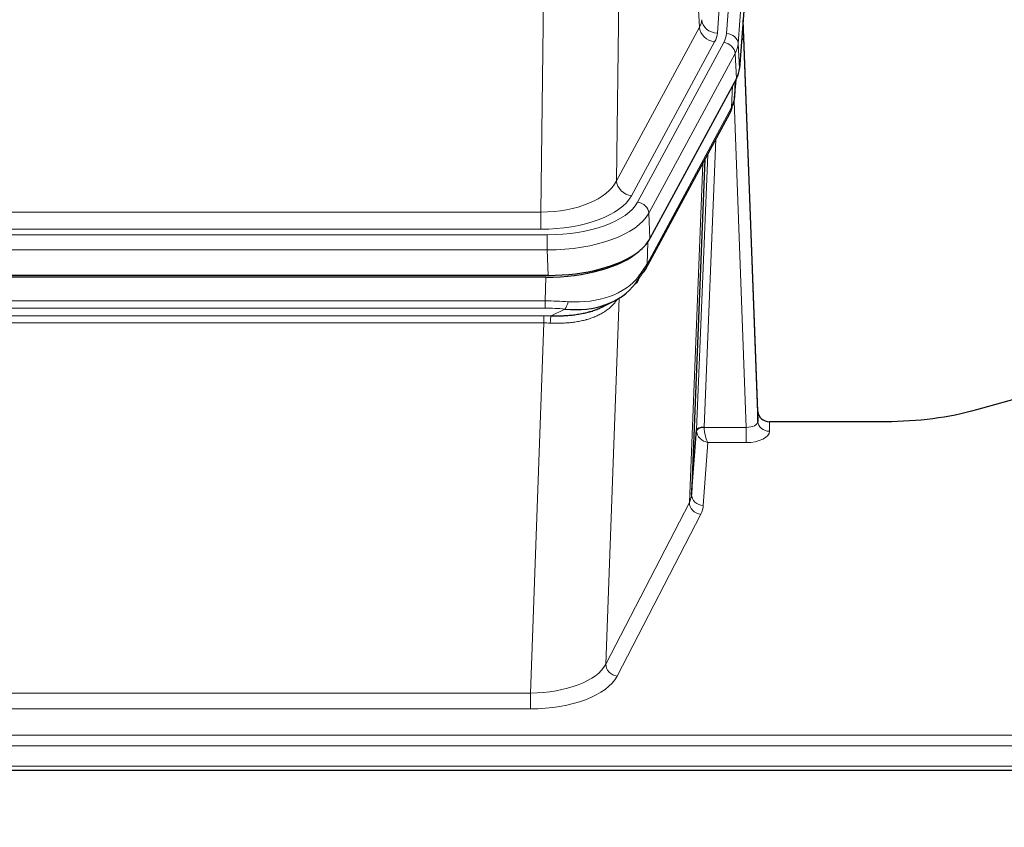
# Model space of a CAD drawing. Header units: inches. Extents: x 0 to 23760, y -13 to 16800.
# Tile 138 of 256: x 5158 to 5411, y 13621 to 13828. Entities that reach past the tile are written whole.
import ezdxf

# ---------------------------------------------------------------- set-up
doc = ezdxf.new("R2010")
doc.units = ezdxf.units.IN
doc.layers.add('1', color=7, linetype='Continuous', true_color=0xffffff)
doc.layers.add('254', color=7, linetype='Continuous', true_color=0xffffff)
doc.styles.add('latin_extended', font='simplex.shx')
doc.dimstyles.get("Standard").update_dxf_attribs({"dimtxt": 0.18, "dimasz": 0.18, "dimexe": 0.18, "dimexo": 0.0625, "dimgap": 0.09, "dimtad": 0, "dimtih": 1, "dimtoh": 1, "dimdec": 4, "dimzin": 0, "dimdsep": 46, "dimtxsty": 'Standard', "dimcen": 0.09, "dimadec": 0, "dimazin": 0, "dimtfac": 1, "dimtdec": 4, "dimtofl": 0, "dimtmove": 0, "dimatfit": 3, "dimfxl": 1, "dimtolj": 1, "dimtzin": 0, "dimarcsym": 0})

# ---------------------------------------------------------------- blocks, each defined once
blk = doc.blocks.new('_U12')
at = {"layer": '254', "color": 3, "linetype": 'Continuous', "lineweight": 13, "transparency": 16777216}
for p, q in [((8888.53, 13749.35), (8888.53, 9406.97)), ((1002.55, 13394.36), (1002.55, 9406.97)), ((1142.55, 9446.97), (8748.53, 9446.97))]:
    blk.add_line(p, q, dxfattribs=at)
at = {"layer": '254', "color": 3, "transparency": 16777216}
for points in [[(1142.55, 9470.3), (1142.55, 9423.63), (1002.55, 9446.97)], [(8748.53, 9423.63), (8748.53, 9470.3), (8888.53, 9446.97)]]:
    blk.add_solid(points, dxfattribs=at)
at = {"layer": 'Defpoints', "color": 0, "transparency": 16777216}
for p in [(8888.53, 13789.35), (1002.55, 13434.36), (8888.53, 9446.97)]:
    blk.add_point(p, dxfattribs=at)
at = {"layer": '254', "color": 2, "lineweight": 13, "transparency": 16777216, "insert": (4702.21, 9656.97), "char_height": 140, "attachment_point": 1, "style": 'latin_extended'}
blk.add_mtext('\\A1;7886', dxfattribs=at)

msp = doc.modelspace()

# ---------------------------------------------------------------- linework, layer by layer
at = {"layer": '1', "color": 110, "linetype": 'Continuous', "lineweight": 13}
for p, q in [((5350.289, 13997.618), (5337.223, 13824.845)), ((5339.57, 13824.692), (5352.681, 13998.053)), ((5355.675, 13995.483), (5342.564, 13822.122)), ((5332.65, 13826.362), (5328.298, 13900.614)), ((5312.256, 13862.469), (5311.298, 13786.819)), ((5291.855, 13778.784), (5292.824, 13855.28)), ((5311.298, 13786.819), (5332.65, 13826.362)), ((5315.174, 13783.01), (5336.526, 13822.554)), ((5316.699, 13781.336), (5338.873, 13822.401)), ((5342.564, 13822.122), (5342.938, 13815.75)), ((5341.78, 13819.545), (5319.606, 13778.479)), ((5342.153, 13813.172), (5341.78, 13819.545)), ((5341.669, 13808.247), (5342.023, 13812.931)), ((5340.884, 13805.668), (5341.102, 13811.225)), ((5344.65, 13723.424), (5341.519, 13807.276)), ((5319.137, 13765.392), (5340.884, 13805.668)), ((5336.867, 13797.562), (5333.844, 13723.511)), ((5331.847, 13722.745), (5334.739, 13793.622)), ((5330.032, 13704.116), (5333.5, 13791.327)), ((5079.212, 13778.784), (5291.855, 13778.784)), ((5291.855, 13774.37), (5291.855, 13778.784)), ((5319.606, 13778.479), (5319.899, 13771.958)), ((5291.855, 13774.37), (5079.212, 13774.37)), ((5077.624, 13772.946), (5293.444, 13772.946)), ((5293.444, 13769.041), (5293.444, 13772.946)), ((5319.313, 13771.028), (5319.137, 13765.392)), ((5293.444, 13769.041), (5077.624, 13769.041)), ((5293.737, 13762.52), (5293.444, 13769.041)), ((5292.955, 13755.947), (5293.145, 13762.038)), ((5311.983, 13756.642), (5308.547, 13662.502)), ((5078.113, 13755.947), (5292.955, 13755.947)), ((5292.955, 13754.081), (5078.113, 13754.081)), ((5292.955, 13754.081), (5292.955, 13755.947)), ((5078.455, 13752.139), (5292.612, 13752.139)), ((5292.612, 13750.274), (5292.612, 13752.139)), ((5294.525, 13752.108), (5297.979, 13753.853)), ((5292.612, 13750.274), (5078.455, 13750.274)), ((5289.139, 13655.098), (5292.612, 13750.274)), ((5350.631, 13724.871), (5350.641, 13722.423)), ((5333.845, 13723.424), (5344.65, 13723.424)), ((5344.65, 13723.424), (5344.65, 13719.509)), ((5334.808, 13719.509), (5333.614, 13703.36)), ((5344.65, 13719.509), (5334.808, 13719.509)), ((5308.547, 13662.502), (5330.032, 13704.116)), ((5332.941, 13701.053), (5311.456, 13659.439)), ((5081.929, 13655.098), (5289.139, 13655.098)), ((5289.139, 13655.098), (5289.139, 13650.997)), ((5289.139, 13650.997), (5081.929, 13650.997)), ((4907.534, 13644.236), (5464.534, 13644.236)), ((4907.534, 13641.502), (5464.534, 13641.502)), ((4907.534, 13636.254), (5464.534, 13636.254))]:
    msp.add_line(p, q, dxfattribs=at)
at = {"layer": '1', "color": 2, "linetype": 'Continuous', "lineweight": 25}
for p, q in [((5356.056, 13989.203), (5342.938, 13815.75)), ((5347.632, 13727.492), (5343.874, 13828.131)), ((5343.955, 13823.737), (5347.643, 13724.956)), ((5342.153, 13813.172), (5319.899, 13771.958)), ((5341.662, 13808.134), (5342.026, 13812.935)), ((5341.84, 13812.591), (5341.669, 13808.247)), ((5341.662, 13808.134), (5341.669, 13808.247)), ((5318.777, 13764.062), (5340.525, 13804.338)), ((5334.046, 13792.338), (5330.618, 13706.127)), ((5293.737, 13762.52), (5077.331, 13762.52)), ((5293.145, 13762.038), (5077.922, 13762.038)), ((5307.843, 13754.474), (5310.636, 13755.886)), ((5420.078, 13732.443), (5403.913, 13727.912)), ((5347.643, 13724.956), (5347.632, 13727.492)), ((5380.534, 13724.871), (5350.631, 13724.871)), ((5330.618, 13706.127), (5331.847, 13722.745)), ((4907.534, 13635.239), (5464.534, 13635.239))]:
    msp.add_line(p, q, dxfattribs=at)
at = {"layer": '1', "color": 110, "linetype": 'Continuous', "lineweight": 13}
for centre, major_axis, ratio, start_param, end_param in [((5313.205, 13828.783), (-20.038, 0.241), 0.4621297, 2.903225, 3.1123764), ((5337.223, 13828.393), (3.989, -0.302), 0.8864705, 3.2608937, 4.7793301), ((5336.526, 13826.102), (3.52, -1.9), 0.8606628, 3.6289862, 5.1474227), ((5343.955, 13821.585), (-0.214, 6.443), 0.0117452, 5.0526437, 5.774114), ((5313.205, 13825.235), (-24.033, 0.005), 0.4611335, 2.8976848, 3.1068362), ((5315.552, 13825.083), (-24.033, 0.005), 0.4611335, 2.8976848, 3.1068362), ((5338.873, 13819.74), (2.64, -1.425), 0.8606628, 0.4873936, 2.00583), ((5339.57, 13822.031), (2.991, -0.226), 0.8864705, 0.119301, 1.6377375), ((5340.956, 13823.646), (2.998, 0.112), 0.4302668, 5.7021495, 6.2671208), ((5315.552, 13822.422), (27.028, 0.171), 0.4605352, 6.0362132, 6.2453646), ((5337.005, 13806.238), (3.52, -1.9), 0.8606628, 0.0000038, 0.4001271), ((5313.874, 13788.458), (27.538, 20.422), 0.1820485, 5.9117294, 5.9437096), ((5291.935, 13789.391), (20.002, 0.126), 0.5302672, 4.7050812, 6.0263936), ((5315.174, 13786.558), (-3.52, 1.9), 0.8606628, 0.4873936, 2.00583), ((5291.935, 13785.843), (24.002, 0.049), 0.477994, 4.708097, 6.0294094), ((5293.392, 13784.043), (-24.02, 0.03), 0.4619935, 1.5735185, 2.8978281), ((5316.699, 13778.675), (2.64, -1.425), 0.8606628, 0.4873936, 2.00583), ((5293.392, 13781.382), (27.018, 0.111), 0.4567867, 4.7124116, 6.0367213), ((5315.258, 13765.963), (3.52, -1.9), 0.8606628, 0.0000038, 0.4001271), ((5293.208, 13777.33), (-25.329, 12.681), 0.6929209, 2.1169098, 3.0007467), ((5292.305, 13748.513), (27.015, 0.091), 0.2751837, 1.3250001, 1.545831), ((5292.305, 13744.678), (23.017, 0.318), 0.4083138, 1.3161001, 1.5369309), ((5297.979, 13757.688), (-0.368, -3.983), 0.2964475, 0.3019504, 1.0888865), ((5291.823, 13742.327), (24.025, 0.387), 0.4081205, 1.4515093, 1.5313568), ((5294.525, 13748.273), (0.131, 3.998), 0.1099517, 0.2897867, 1.0584981), ((5291.823, 13738.491), (20.023, 0.877), 0.5868265, 1.4258227, 1.5056703), ((5344.638, 13725.047), (-3.004, 0.138), 0.5390598, 1.5996723, 3.1704686), ((5350.641, 13725.047), (-3, -0.013), 0.8746179, 0.0299147, 1.5670846), ((5334.844, 13722.618), (-2.996, 0.15), 0.8842152, 0.0089586, 0.104724), ((5333.844, 13722.65), (1.998, -0.082), 0.4302193, 1.5883537, 3.1255299), ((5333.845, 13722.563), (-1.996, -0.13), 0.4297663, 4.6843512, 6.2157251), ((5334.808, 13722.132), (-2.669, 1.608), 0.8008031, 0.5106166, 2.0203264), ((5334.844, 13723.479), (1.001, 0.011), 0.9036674, 3.0949666, 3.190732), ((5334.808, 13722.132), (-0.506, 2.997), 0.2740591, 1.0794715, 2.5891813), ((5344.638, 13722.423), (-6.003, 0.008), 0.4854373, 1.5734916, 3.1442879), ((5310.615, 13706.382), (20.016, 0.121), 0.4848834, 6.0350943, 6.2444185), ((5333.614, 13705.984), (2.992, -0.221), 0.8740585, 3.1714428, 4.7769181), ((5332.941, 13703.677), (2.666, -1.376), 0.8484453, 3.5215353, 5.1252561), ((5310.615, 13703.758), (23.014, 0.002), 0.4845187, 6.038018, 6.2473422), ((5289.132, 13664.772), (20.013, 0.104), 0.483363, 4.7101919, 6.0355739), ((5311.456, 13662.063), (2.666, -1.376), 0.8484453, 3.5215353, 5.1252561), ((5289.132, 13662.148), (-23.012, 0.004), 0.4845836, 1.5711584, 2.8965404)]:
    msp.add_ellipse(centre, major_axis=major_axis, ratio=ratio, start_param=start_param, end_param=end_param, dxfattribs=at)
at = {"layer": '1', "color": 2, "linetype": 'Continuous', "lineweight": 25}
for centre, major_axis, ratio, start_param, end_param in [((5315.918, 13816.189), (-27.037, 0.006), 0.4611335, 2.8976848, 3.1068362), ((5315.025, 13817.734), (-26.161, 11.46), 0.4493681, 3.1218709, 3.267222), ((5313.874, 13788.458), (27.174, 22.247), 0.2659539, 6.0029095, 6.0348898), ((5337.171, 13806.559), (3.584, -1.776), 0.8816114, 6.2824956, 6.6531678), ((5293.679, 13775.004), (-27.023, 0.034), 0.4619935, 2.6128783, 2.8978281), ((5293.12, 13774.513), (-27.01, 0.015), 0.4618579, 1.5720062, 2.656), ((5293.679, 13775.004), (-27.023, 0.034), 0.4619935, 1.5735185, 2.6128783), ((5292.305, 13748.513), (27.355, 20.182), 0.1876908, 5.6857719, 5.9066027), ((5295.001, 13745.65), (23.434, 19.972), 0.1471226, 5.6997031, 5.9205339), ((5313.481, 13763.281), (3.195, -2.407), 0.6715965, 6.033487, 6.820423), ((5315.258, 13765.963), (3.52, -1.9), 0.8606628, 5.9153676, 6.2831892), ((5293.208, 13777.33), (-23.359, 16.381), 0.7286412, 2.2260513, 3.1098882), ((5350.631, 13727.584), (-3, 0.002), 0.9042699, 0.0343167, 1.5714866)]:
    msp.add_ellipse(centre, major_axis=major_axis, ratio=ratio, start_param=start_param, end_param=end_param, dxfattribs=at)
msp.add_open_spline([(5340.525, 13804.338), (5340.645, 13804.561), (5340.755, 13804.783)], degree=2, dxfattribs=at)
at = {"layer": '1', "color": 110, "linetype": 'Continuous', "lineweight": 13}
msp.add_open_spline([(5311.586, 13756.516), (5311.43, 13756.263), (5311.258, 13756.014), (5310.883, 13755.525), (5310.679, 13755.284), (5310.241, 13754.812), (5310.007, 13754.582), (5309.507, 13754.132), (5309.241, 13753.913), (5308.819, 13753.594), (5308.674, 13753.489), (5308.451, 13753.335), (5308.376, 13753.284), (5308.223, 13753.183), (5308.147, 13753.133), (5307.758, 13752.887), (5307.435, 13752.699), (5306.765, 13752.343), (5306.071, 13752.007), (5305.33, 13751.71), (5304.565, 13751.433), (5304.17, 13751.304), (5303.712, 13751.171), (5303.661, 13751.156), (5303.558, 13751.127), (5303.507, 13751.113), (5303.352, 13751.07), (5303.041, 13750.987), (5302.726, 13750.911), (5302.091, 13750.767), (5301.661, 13750.682), (5300.786, 13750.534), (5300.342, 13750.471), (5299.441, 13750.365), (5298.983, 13750.322), (5298.286, 13750.273), (5298.052, 13750.259), (5297.698, 13750.241), (5297.579, 13750.236), (5297.342, 13750.227), (5297.223, 13750.223), (5296.626, 13750.206), (5296.146, 13750.202), (5295.181, 13750.211), (5294.695, 13750.224), (5294.206, 13750.245)], degree=3, knots=[0, 0, 0, 0, 0.0625, 0.0625, 0.125, 0.125, 0.1875, 0.1875, 0.25, 0.25, 0.28125, 0.28125, 0.296875, 0.296875, 0.3125, 0.3125, 0.375, 0.375, 0.4375, 0.5, 0.5, 0.5625, 0.5625, 0.5703125, 0.5703125, 0.578125, 0.578125, 0.59375, 0.625, 0.625, 0.6875, 0.6875, 0.75, 0.75, 0.8125, 0.8125, 0.84375, 0.84375, 0.859375, 0.859375, 0.875, 0.875, 0.9375, 0.9375, 1, 1, 1, 1], dxfattribs=at)
at = {"layer": '1', "color": 2, "linetype": 'Continuous', "lineweight": 25}
for points, knots in [([(5294.525, 13752.108), (5295.043, 13752.099), (5295.559, 13752.096), (5296.584, 13752.109), (5297.094, 13752.124), (5297.728, 13752.153), (5297.855, 13752.16), (5298.108, 13752.174), (5298.234, 13752.182), (5298.611, 13752.207), (5298.86, 13752.226), (5299.602, 13752.29), (5300.089, 13752.342), (5301.048, 13752.467), (5301.52, 13752.539), (5302.448, 13752.705), (5302.905, 13752.799), (5303.579, 13752.956), (5303.801, 13753.011), (5304.132, 13753.098), (5304.242, 13753.127), (5304.406, 13753.173), (5304.46, 13753.188), (5304.569, 13753.219), (5305.056, 13753.36), (5305.524, 13753.514), (5306.329, 13753.805), (5307.028, 13754.084), (5307.682, 13754.392), (5307.963, 13754.535)], [0, 0, 0, 0, 0.1020877, 0.1020877, 0.2041754, 0.2041754, 0.2296973, 0.2296973, 0.2552192, 0.2552192, 0.3062631, 0.3062631, 0.4083508, 0.4083508, 0.5104385, 0.5104385, 0.6125262, 0.6125262, 0.66357, 0.66357, 0.6890919, 0.6890919, 0.7018529, 0.7018529, 0.7146139, 0.8167015, 0.8167015, 0.9187892, 1, 1, 1, 1]), ([(5403.913, 13727.912), (5400.38, 13726.921), (5396.578, 13726.157), (5388.695, 13725.132), (5384.615, 13724.871), (5380.534, 13724.871)], [0, 0, 0, 0, 0.5, 0.5, 1, 1, 1, 1])]:
    msp.add_open_spline(points, degree=3, knots=knots, dxfattribs=at)

# ---------------------------------------------------------------- dimensions: what is measured, and where the dimension line sits
at = {"layer": '254', "color": 2, "linetype": 'Continuous', "lineweight": 13}
dim = msp.add_linear_dim(base=(8888.534, 9446.967), p1=(1002.554, 13434.36), p2=(8888.534, 13789.353), dimstyle='Standard', override={"dimscale": 40, "dimtxt": 3.5, "dimasz": 3.5, "dimexe": 1, "dimexo": 1, "dimgap": 1.75, "dimtad": 1, "dimtih": 1, "dimtoh": 0, "dimdec": 0, "dimlfac": 1, "dimzin": 8, "dimdsep": 46, "dimlunit": 2, "dimtxsty": 'latin_extended', "dimsah": 1, "dimse1": 0, "dimse2": 0, "dimsd1": 0, "dimsd2": 0, "dimclrd": 3, "dimclre": 3, "dimclrt": 2, "dimtol": 0, "dimtm": -0.1, "dimtfac": 0.714286, "dimtdec": 3, "dimtofl": 1, "dimtmove": 0, "dimtzin": 8, "dimlwd": 13, "dimlwe": 13}, dxfattribs=at)
dim.commit()
dim.dimension.update_dxf_attribs({"geometry": '_U12', "text_midpoint": (4945.544, 9446.967), "dimtype": 160})

doc.saveas('drawing.dxf')
